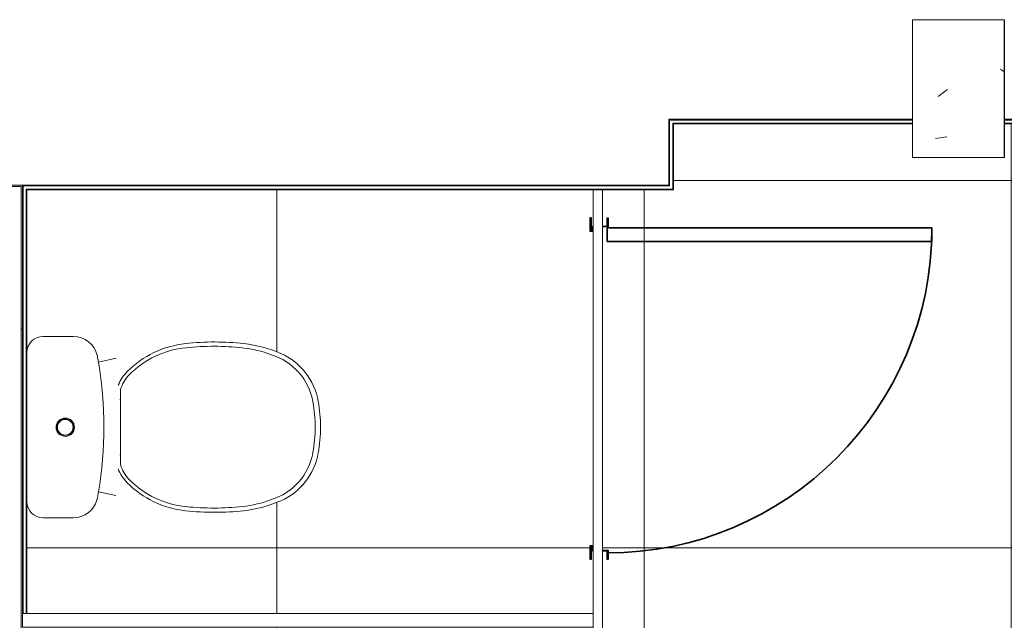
# Model space of a CAD drawing. Header units: metres. Extents: x 1.7 to 42.3, y -72.9 to -47.6.
# Tile 127 of 216: x 9.8 to 11.9, y -52 to -50.7. Entities that reach past the tile are written whole.
import ezdxf

# ---------------------------------------------------------------- set-up
doc = ezdxf.new("R2010")
doc.units = ezdxf.units.M
for name, color, linetype, lineweight in [('A-COLS', 7, 'Continuous', 18), ('A-DOOR', 7, 'Continuous', 18), ('A-DOOR-FRAM', 7, 'Continuous', 25), ('A-DOOR-OPNG', 7, 'Continuous', 35), ('A-FLOR-PATT', 7, 'Continuous', 18), ('A-WALL', 7, 'Continuous', 18), ('A-WALL-PATT', 7, 'Continuous', 18), ('I-WALL', 7, 'Continuous', 18), ('P-SANR-FIXT', 7, 'Continuous', 18), ('Q-CASE', 7, 'Continuous', 18), ('S-COLS', 7, 'Continuous', 18)]:
    doc.layers.add(name, color=color, linetype=linetype, lineweight=lineweight)
pattern_1 = [(45, (21.555, -62.9), (-0.0795495, 0.0795495), []), (135, (21.555, -62.9), (-0.0795495, -0.0795495), [])]

# ---------------------------------------------------------------- blocks, each defined once
blk = doc.blocks.new('Paredes 15 - Paredes 6-6874455-2PAV - FRIGORÍFICA')
at = {"layer": 'A-WALL', "color": 253, "true_color": 0xaaaaaa}
for p, q in [((11.2087, -51.0716), (11.2087, -50.928)), ((11.2087, -50.928), (11.7396, -50.928)), ((11.9396, -50.928), (13.2703, -50.928)), ((5.5173, -51.0716), (11.2087, -51.0716))]:
    blk.add_line(p, q, dxfattribs=at)
blk = doc.blocks.new('Divisória em granito - DIVISORIA EM GRANITO CINZA ANDORINHA - 1_50x0_90-8616059-2PAV - FRIGORÍFICA')
at = {"layer": 'Q-CASE', "color": 253, "true_color": 0xaaaaaa}
for p, q in [((-0.5774, 0.32), (0.6668, 0.32)), ((0.6668, 0.32), (0.6668, 0.29)), ((0.6668, 0.29), (-0.5774, 0.29))]:
    blk.add_line(p, q, dxfattribs=at)
blk = doc.blocks.new('Porta boxe banheiros - wc_ 70-7244271-2PAV - FRIGORÍFICA')
at = {"layer": 'A-DOOR-FRAM', "color": 253, "true_color": 0xaaaaaa}
for p, q in [((-0.3724, 0.007), (-0.342, 0.007)), ((-0.3724, 0.005), (-0.3724, 0.007)), ((-0.3444, 0.005), (-0.3724, 0.005)), ((-0.354, 0.002), (-0.3444, 0.002)), ((-0.354, 0), (-0.354, 0.002)), ((-0.3444, 0.002), (-0.3444, 0.005)), ((-0.342, 0.007), (-0.342, 0)), ((0.342, 0.007), (0.3724, 0.007)), ((0.342, 0), (0.342, 0.007)), ((0.3444, 0.005), (0.3444, 0.002)), ((0.3724, 0.005), (0.3444, 0.005)), ((0.3444, 0.002), (0.354, 0.002)), ((0.354, 0.002), (0.354, 0)), ((0.3724, 0.007), (0.3724, 0.005)), ((-0.354, -0.03), (-0.354, -0.02)), ((-0.352, -0.02), (-0.352, -0.032)), ((0.352, -0.032), (0.352, -0.02)), ((0.354, -0.02), (0.354, -0.03)), ((-0.372, -0.03), (-0.354, -0.03)), ((-0.372, -0.032), (-0.372, -0.03)), ((-0.352, -0.032), (-0.372, -0.032)), ((0.372, -0.032), (0.352, -0.032)), ((0.354, -0.03), (0.372, -0.03)), ((0.372, -0.03), (0.372, -0.032))]:
    blk.add_line(p, q, dxfattribs=at)
at = {"layer": 'A-DOOR-OPNG', "color": 253, "true_color": 0xaaaaaa}
for p, q in [((0.32, -0.03), (0.32, -0.738)), ((0.35, -0.03), (0.32, -0.03)), ((0.35, -0.738), (0.35, -0.03)), ((0.32, -0.738), (0.35, -0.738))]:
    blk.add_line(p, q, dxfattribs=at)
blk.add_arc((0.35, -0.03), 0.708, 180, 270, dxfattribs=at)
blk = doc.blocks.new('Concreto-Retangular-Coluna - 20 X 30-8710649-2PAV - FRIGORÍFICA')
at = {"layer": 'S-COLS', "true_color": 0xaaaaaa}
h = blk.add_hatch(dxfattribs=at)
h.set_pattern_fill('FP_31', color=253, style=0, pattern_type=2)
h.set_pattern_definition([(230, (-9.715, 12.039), (-0.546555, 0.047815), [0.05715, -0.62865]), (175, (-9.715, 12.039), (0.105728, -0.573166), [0.04572, -0.50292]), (280.451, (-9.761, 12.043), (-0.440828, -0.525349), [0.04857, -0.53427]), (226.184, (-9.715, 11.887), (-0.813237, 0.12613), [0.08572, -0.94297]), (276.636, (-9.783, 11.897), (-0.71221, -0.742287), [0.07286, -0.80141]), (171.184, (-9.715, 11.887), (-0.712217, -0.742274), [0.06858, -0.75438]), (201, (-9.792, 11.925), (-0.454846, 0.306795), [0.05715, -0.62865]), (146, (-9.792, 11.925), (-0.185405, -0.55256), [0.04572, -0.50292]), (251.451, (-9.83, 11.95), (-0.64025, -0.245763), [0.04857, -0.53427]), (217.5, (-9.715, 12.039), (-0.009261, -0.2536672), [0.02515, -0.47168, 0.02515, -0.48539, -0.50482]), (217.5, (-9.715, 12.039), (-0.009261, -0.2536672), [-1.007, 0.02515, -0.47968]), (187.5, (-9.715, 12.039), (-0.200456, -0.300546), [0.02515, -0.26594, 0.02515, -0.46025, -0.1924]), (187.5, (-9.715, 12.039), (-0.200456, -0.300546), [-0.77648, 0.02515, -0.16726]), (147.5, (-9.545, 12.039), (-0.4067682, 0.0171882), [0.02515, -0.16535, 0.02515, -0.56921, -0.78867]), (147.5, (-9.545, 12.039), (-0.4067682, 0.0171882), [-0.78486, 0.02515, -0.76352]), (137.5, (-9.469, 12.039), (-0.444383, -0.0762794), [0.02515, -0.2225, 0.02515, -0.36957, -0.56007]), (137.5, (-9.469, 12.039), (-0.444383, -0.0762794), [-0.64237, 0.02515, -0.53492])])
h.paths.add_polyline_path([(-0.1, 0.15), (-0.1, -0.15), (0.1, -0.15), (0.1, 0.15)])
at = {"layer": 'S-COLS', "color": 253, "true_color": 0xaaaaaa}
for p, q in [((0.1, 0.15), (-0.1, 0.15)), ((-0.1, 0.15), (-0.1, -0.15)), ((0.1, -0.15), (0.1, 0.15)), ((-0.1, -0.15), (0.1, -0.15))]:
    blk.add_line(p, q, dxfattribs=at)
blk = doc.blocks.new('Bacia para Caixa Acoplada - P_750_Creme CR37_Acionamento Simples 6lpf-V65-2PAV - FRIGORÍFICA')
at = {"layer": 'P-SANR-FIXT', "color": 253, "true_color": 0xaaaaaa}
for p, q in [((9.8445, -51.4011), (9.9109, -51.4011)), ((9.8445, -51.4011), (9.9109, -51.4011)), ((9.8098, -51.7609), (9.8098, -51.4358)), ((9.8098, -51.7609), (9.8098, -51.4358)), ((9.9658, -51.4568), (10.0045, -51.4485)), ((9.9658, -51.4568), (10.0045, -51.4485)), ((10.0034, -51.747), (9.9656, -51.7389)), ((10.0034, -51.747), (9.9656, -51.7389)), ((9.9107, -51.7956), (9.8445, -51.7956)), ((9.9107, -51.7956), (9.8445, -51.7956))]:
    blk.add_line(p, q, dxfattribs=at)
for radius in [0.02, 0.02, 0.018, 0.018, 0.017, 0.017]:
    blk.add_circle((9.8933, -51.5985), radius, dxfattribs=at)
for centre, radius, start, end in [((9.8445, -51.4358), 0.0347, 90.0138, 180), ((9.8445, -51.4358), 0.0347, 90.0138, 180), ((9.9109, -51.4548), 0.0537, 13.4092, 90.0138), ((9.9109, -51.4548), 0.0537, 13.4092, 90.0138), ((9.1446, -51.5961), 0.8329, 9.6228, 10.6375), ((9.1446, -51.5961), 0.8329, 9.6228, 10.6375), ((9.1296, -51.5976), 0.8479, 350.3584, 9.5344), ((9.1296, -51.5976), 0.8479, 350.3584, 9.5344), ((9.1444, -51.5997), 0.8329, 349.1268, 350.3797), ((9.1444, -51.5997), 0.8329, 349.1268, 350.3797), ((9.8445, -51.7609), 0.0347, 180, 269.9862), ((9.8445, -51.7609), 0.0347, 180, 269.9862), ((9.9108, -51.7419), 0.0537, 269.9862, 343.9106), ((9.9108, -51.7419), 0.0537, 269.9862, 343.9106)]:
    blk.add_arc(centre, radius, start, end, dxfattribs=at)
blk = doc.blocks.new('Assento para Bacia Sanitária - Assento para Bacia Sanitária-V66-2PAV - FRIGORÍFICA')
at = {"layer": 'P-SANR-FIXT', "color": 253, "true_color": 0xaaaaaa}
for p, q in [((10.0125, -51.5379), (10.0137, -51.5379)), ((10.0125, -51.5379), (10.0137, -51.5379)), ((10.0137, -51.68), (10.0137, -51.5168)), ((10.0137, -51.68), (10.0137, -51.5168)), ((10.0134, -51.5479), (10.0137, -51.5479)), ((10.0134, -51.5479), (10.0137, -51.5479)), ((10.0124, -51.6589), (10.0137, -51.6589)), ((10.0124, -51.6589), (10.0137, -51.6589)), ((10.0133, -51.6489), (10.0137, -51.6489)), ((10.0133, -51.6489), (10.0137, -51.6489))]:
    blk.add_line(p, q, dxfattribs=at)
for centre, radius, start, end in [((10.1783, -51.6269), 0.2118, 96.165, 135.1562), ((10.1783, -51.6269), 0.2118, 96.165, 135.1562), ((10.1763, -51.6264), 0.202, 95.5108, 135.1563), ((10.1763, -51.6264), 0.202, 95.5108, 135.1563), ((10.218, -51.9972), 0.5843, 83.6574, 96.1336), ((10.218, -51.9972), 0.5843, 83.6574, 96.1336), ((10.216, -51.9964), 0.5741, 83.6571, 95.9098), ((10.216, -51.9964), 0.5741, 83.6571, 95.9098), ((10.2499, -51.6915), 0.2674, 69.7735, 83.6571), ((10.2499, -51.6915), 0.2674, 69.7735, 83.6571), ((10.2519, -51.692), 0.2772, 66.4024, 83.6574), ((10.2519, -51.692), 0.2772, 66.4024, 83.6574), ((10.304, -51.5658), 0.1309, 9.8146, 72.9757), ((10.304, -51.5658), 0.1309, 9.8146, 72.9757), ((10.3069, -51.5661), 0.1398, 9.8667, 66.4024), ((10.3069, -51.5661), 0.1398, 9.8667, 66.4024), ((10.0896, -51.5387), 0.0868, 135.1563, 158.7958), ((10.0896, -51.5387), 0.0868, 135.1563, 158.7958), ((10.0877, -51.5382), 0.077, 135.1563, 163.8373), ((10.0877, -51.5382), 0.077, 135.1563, 163.8373), ((10.098, -51.6014), 0.34, 0.5056, 9.8146), ((10.098, -51.6014), 0.34, 0.5056, 9.8146), ((10.0999, -51.6019), 0.3498, 0.5732, 9.8354), ((10.0999, -51.6019), 0.3498, 0.5732, 9.8354), ((10.098, -51.5954), 0.34, 350.1854, 359.4944), ((10.098, -51.5954), 0.34, 350.1854, 359.4944), ((10.0999, -51.5949), 0.3498, 350.1646, 359.4268), ((10.0999, -51.5949), 0.3498, 350.1646, 359.4268), ((10.304, -51.6311), 0.1309, 287.0243, 350.1854), ((10.304, -51.6311), 0.1309, 287.0243, 350.1854), ((10.3069, -51.6307), 0.1398, 293.5976, 350.1333), ((10.3069, -51.6307), 0.1398, 293.5976, 350.1333), ((10.0877, -51.6586), 0.077, 196.1627, 224.8437), ((10.0877, -51.6586), 0.077, 196.1627, 224.8437), ((10.0896, -51.6581), 0.0868, 200.9969, 224.8437), ((10.0896, -51.6581), 0.0868, 200.9969, 224.8437), ((10.1783, -51.57), 0.2118, 224.8438, 263.835), ((10.1783, -51.57), 0.2118, 224.8438, 263.835), ((10.1763, -51.5705), 0.202, 224.8437, 264.4892), ((10.1763, -51.5705), 0.202, 224.8437, 264.4892), ((10.216, -51.2005), 0.5741, 264.0902, 276.3429), ((10.216, -51.2005), 0.5741, 264.0902, 276.3429), ((10.2499, -51.5054), 0.2674, 276.3429, 290.2265), ((10.2499, -51.5054), 0.2674, 276.3429, 290.2265), ((10.2519, -51.5048), 0.2772, 276.3426, 293.5976), ((10.2519, -51.5048), 0.2772, 276.3426, 293.5976), ((10.218, -51.1996), 0.5843, 263.8664, 276.3426), ((10.218, -51.1996), 0.5843, 263.8664, 276.3426)]:
    blk.add_arc(centre, radius, start, end, dxfattribs=at)
blk = doc.blocks.new('4 GRE - ESCOLA DE CINEMA E AUDIOVISUAL CINE REX R07_rvt-1-2PAV - FRIGORÍFICA')
at = {"layer": 'A-FLOR-PATT', "true_color": 0xcbcbcb}
h = blk.add_hatch(dxfattribs=at)
h.set_pattern_fill('FP_32', color=9, style=0, pattern_type=2)
h.set_pattern_definition([(0, (14.354, -51.862), (0, 0.8), []), (90, (14.354, -51.862), (-0.8, 5e-17), [])])
h.paths.add_polyline_path([(21.2485, -54.3415), (21.25, -54.3415), (21.25, -54.34), (21.2485, -54.34)])
h.paths.add_polyline_path([(19.0598, -54.3415), (19.06, -54.3415), (19.0598, -54.34)])
h.paths.add_polyline_path([(21.25, -54.333), (21.2485, -54.3315), (21.2485, -54.333)])
h.paths.add_polyline_path([(19.0598, -54.333), (19.06, -54.333), (19.0598, -54.3315)])
h.paths.add_polyline_path([(19.0685, -54.3315), (21.2485, -54.3315), (21.2485, -52.8145), (21.245, -52.8094), (21.1405, -52.8004), (21.1335, -52.797), (21.132, -52.7943), (21.1315, -52.7897), (21.1315, -52.6912), (21.1298, -52.6912), (21.1298, -52.6797), (21.1315, -52.6797), (21.1315, -52.676), (21.1298, -52.676), (21.1298, -52.6741), (21.1315, -52.6741), (21.1315, -52.6716), (21.1298, -52.6716), (21.1298, -52.6591), (21.1315, -52.6591), (21.1315, -52.6571), (21.1298, -52.6565), (21.1298, -52.6455), (21.1298, -52.6447), (21.1298, -52.6195), (21.1315, -52.6186), (21.132, -52.5188), (21.1341, -52.5149), (21.1409, -52.5127), (21.2455, -52.5029), (21.2485, -52.4985), (21.2485, -52.447), (21.2445, -52.4447), (21.2425, -52.4406), (21.2398, -52.4275), (21.238, -52.4272), (21.238, -52.4249), (21.1707, -52.4244), (21.1667, -52.4227), (21.1633, -52.4201), (21.1607, -52.4167), (21.1591, -52.4127), (21.1585, -52.4084), (21.1591, -52.4042), (21.1607, -52.4002), (21.1633, -52.3968), (21.1667, -52.3941), (21.1707, -52.3925), (21.175, -52.3919), (21.238, -52.3919), (21.238, -52.3896), (21.2398, -52.3893), (21.2425, -52.3763), (21.2462, -52.3707), (21.2485, -52.3691), (21.2485, -52.3071), (21.2445, -52.3048), (21.2425, -52.3007), (21.2398, -52.2876), (21.238, -52.2873), (21.238, -52.2848), (21.2207, -52.2841), (21.2034, -52.2791), (21.1889, -52.2709), (21.1761, -52.2591), (21.1665, -52.2447), (21.1605, -52.2284), (21.1585, -52.2112), (21.1585, -52.1214), (21.1474, -52.1214), (21.1355, -52.1201), (21.1242, -52.1161), (21.1141, -52.1098), (21.1056, -52.1014), (21.0991, -52.0914), (21.0951, -52.0801), (21.0925, -52.0656), (20.9018, -52.1062), (20.8774, -52.1099), (20.8129, -52.1116), (20.749, -52.1026), (20.6875, -52.0832), (20.6724, -52.0742), (20.6591, -52.0626), (20.6478, -52.0489), (20.6414, -52.0427), (20.6237, -52.0132), (20.6137, -51.9803), (20.61, -51.9523), (20.6085, -51.924), (20.6113, -51.8855), (20.6137, -51.8678), (20.6237, -51.8349), (20.6414, -51.8054), (20.6706, -51.7763), (20.6875, -51.7659), (20.7004, -51.7619), (20.7348, -51.7498), (20.7821, -51.7418), (20.7835, -51.7417), (20.8129, -51.7376), (20.8774, -51.7393), (20.8985, -51.7417), (20.9037, -51.7421), (21.0515, -51.7747), (21.0927, -51.7836), (21.0959, -51.7657), (21.1014, -51.753), (21.11, -51.7421), (21.121, -51.7338), (21.1338, -51.7286), (21.1475, -51.7268), (21.1585, -51.7268), (21.1585, -51.5218), (21.1605, -51.5046), (21.1665, -51.4884), (21.1761, -51.4739), (21.1915, -51.4607), (21.204, -51.4537), (21.2207, -51.4489), (21.238, -51.4482), (21.238, -51.4457), (21.2398, -51.4454), (21.2432, -51.4302), (21.2462, -51.4268), (21.2485, -51.4252), (21.2485, -51.367), (21.2445, -51.3647), (21.2425, -51.3606), (21.2398, -51.3475), (21.238, -51.3472), (21.238, -51.3449), (21.1707, -51.3444), (21.1667, -51.3427), (21.1633, -51.3401), (21.1607, -51.3367), (21.1591, -51.3327), (21.1585, -51.3284), (21.1594, -51.3232), (21.1607, -51.3202), (21.1633, -51.3168), (21.1667, -51.3141), (21.1707, -51.3125), (21.175, -51.3119), (21.238, -51.3119), (21.238, -51.3096), (21.2398, -51.3093), (21.2425, -51.2963), (21.2462, -51.2907), (21.2485, -51.2891), (21.2485, -51.0765), (20.8985, -51.0765), (20.8985, -50.7815), (20.1321, -50.7815), (20.1297, -50.7856), (20.1256, -50.7876), (20.1126, -50.7902), (20.1123, -50.792), (20.11, -50.792), (20.1091, -50.8046), (20.1072, -50.8178), (20.0997, -50.8353), (20.088, -50.8505), (20.0728, -50.8621), (20.0551, -50.8695), (20.0361, -50.8721), (20.0037, -50.8722), (20.0037, -50.8753), (19.9594, -50.8749), (19.947, -50.8716), (19.4935, -50.8716), (19.4938, -50.9103), (19.4992, -50.9166), (19.5019, -50.9181), (19.512, -50.9316), (19.512, -50.952), (19.5011, -50.9659), (19.4835, -50.9712), (19.483, -51.5334), (19.4768, -51.5533), (19.4704, -51.5604), (19.4565, -51.5686), (19.4435, -51.5715), (19.0685, -51.5715), (19.0685, -51.5898), (19.0725, -51.5922), (19.0745, -51.5963), (19.0761, -51.604), (19.1299, -51.6048), (19.1384, -51.6092), (19.1411, -51.6119), (19.1463, -51.6125), (19.1517, -51.6152), (19.1537, -51.6168), (19.1563, -51.6202), (19.1579, -51.6242), (19.1585, -51.6284), (19.1579, -51.6327), (19.1563, -51.6367), (19.1517, -51.6416), (19.1502, -51.6427), (19.1463, -51.6444), (19.142, -51.6449), (19.079, -51.6449), (19.079, -51.6472), (19.0772, -51.6475), (19.0745, -51.6606), (19.0708, -51.6662), (19.0685, -51.6677), (19.0685, -51.7579), (19.1085, -51.7835), (19.1085, -51.8495), (19.0685, -51.8751), (19.0685, -52.0034), (19.5169, -52.004), (19.5405, -52.0087), (19.5577, -52.0193), (19.5651, -52.0263), (19.5711, -52.0351), (19.5782, -52.0464), (19.5835, -52.073), (19.5829, -52.6573), (19.5777, -52.6788), (19.5648, -52.6971), (19.5495, -52.7072), (19.5455, -52.7092), (19.5354, -52.7112), (19.5243, -52.7134), (19.1563, -52.7134), (19.1554, -52.7159), (19.0785, -52.7159), (19.0785, -52.7304), (19.0685, -52.7304), (19.0685, -52.7669), (19.0725, -52.7692), (19.075, -52.7756), (19.0772, -52.7863), (19.079, -52.7867), (19.079, -52.7889), (19.1463, -52.7895), (19.1517, -52.7922), (19.1537, -52.7938), (19.1563, -52.7972), (19.1579, -52.8012), (19.1585, -52.8054), (19.1579, -52.8097), (19.1563, -52.8137), (19.1517, -52.8186), (19.1502, -52.8197), (19.1463, -52.8214), (19.142, -52.8219), (19.079, -52.8219), (19.079, -52.8242), (19.0772, -52.8245), (19.0745, -52.8376), (19.0708, -52.8432), (19.0685, -52.8447), (19.0685, -52.9027), (19.1567, -52.9027), (19.1636, -52.9036), (19.1721, -52.9079), (19.1756, -52.9106), (19.1815, -52.9194), (19.1815, -52.92), (19.1826, -52.9226), (19.1835, -52.9295), (19.1835, -53.1359), (19.1815, -53.1461), (19.1799, -53.1493), (19.1756, -53.1549), (19.1701, -53.1591), (19.1636, -53.1618), (19.1517, -53.1627), (19.0685, -53.1627), (19.0685, -53.2954), (19.0585, -53.2954), (19.0585, -54.1954), (19.0685, -54.1954), (19.0685, -54.2279)])
h.paths.add_polyline_path([(19.067, -54.333), (19.0685, -54.3315), (19.067, -54.3315)])
h.paths.add_polyline_path([(18.9, -52.9434), (18.9, -52.9419), (18.8985, -52.9419), (18.8985, -52.9434)])
h.paths.add_polyline_path([(14.9885, -52.9434), (15.0085, -52.9434), (15.0085, -52.9334), (17.6385, -52.9334), (17.6385, -52.778), (17.6285, -52.778), (17.6285, -52.796), (17.6265, -52.796), (17.6265, -52.776), (17.6385, -52.776), (17.6385, -52.072), (17.6265, -52.072), (17.6265, -52.052), (17.6285, -52.052), (17.6285, -52.07), (17.6385, -52.07), (17.6385, -51.5224), (17.6285, -51.5224), (17.6285, -51.5404), (17.6265, -51.5404), (17.6265, -51.5204), (17.6385, -51.5204), (17.6385, -50.8164), (17.6265, -50.8164), (17.6265, -50.7964), (17.6285, -50.7964), (17.6285, -50.8144), (17.6385, -50.8144), (17.6385, -50.7815), (16.8507, -50.7815), (16.8507, -50.928), (16.8492, -50.9285), (16.8492, -50.9295), (16.8507, -50.93), (16.8507, -50.9365), (16.8492, -50.9365), (16.8487, -50.938), (16.3415, -50.938), (16.3415, -51.3115), (16.3215, -51.3115), (16.3215, -50.938), (16.0956, -50.938), (16.0933, -50.9585), (16.0889, -50.9664), (16.087, -50.9941), (16.0837, -51.0261), (16.0792, -51.058), (16.0728, -51.0797), (16.0465, -51.1407), (16.0149, -51.1991), (15.9902, -51.2313), (15.9589, -51.2571), (15.9441, -51.2649), (15.9281, -51.2697), (15.9115, -51.2715), (15.8907, -51.2684), (15.8789, -51.2649), (15.8641, -51.2571), (15.8328, -51.2313), (15.8081, -51.1991), (15.7765, -51.1407), (15.7475, -51.0715), (15.7438, -51.058), (15.7393, -51.0261), (15.7348, -50.9803), (15.7335, -50.9642), (15.7297, -50.9585), (15.7274, -50.938), (15.5453, -50.938), (15.5453, -51.0111), (15.5015, -51.0115), (15.5015, -51.5115), (14.114, -51.5115), (14.1132, -51.7186), (14.112, -51.7231), (14.1061, -51.7319), (14.0975, -51.7375), (14.0923, -51.7391), (14.0872, -51.7397), (13.999, -51.7397), (13.999, -52.9334), (14.1085, -52.9334), (14.1085, -52.9434), (14.9124, -52.9434)])
h.paths.add_polyline_path([(13.999, -52.9434), (13.999, -52.9419), (13.9975, -52.9419), (13.9975, -52.9434)])
h.paths.add_polyline_path([(11.2187, -50.938), (11.2187, -50.9365), (11.2172, -50.9365)])
h.paths.add_polyline_path([(13.608, -52.9434), (13.714, -52.9434), (13.714, -52.9334), (13.829, -52.9334), (13.829, -51.7397), (13.7342, -51.7388), (13.7305, -51.7375), (13.7258, -51.7349), (13.7216, -51.7315), (13.716, -51.7231), (13.7154, -51.7209), (13.7147, -51.7184), (13.714, -51.7076), (13.714, -51.5115), (12.3465, -51.5115), (12.3465, -50.938), (11.9403, -50.938), (11.9396, -51.0111), (11.7396, -51.0111), (11.7396, -50.938), (11.2187, -50.938), (11.2187, -51.0715), (11.2172, -51.0715), (11.2172, -51.073), (11.2187, -51.073), (11.2187, -51.08), (11.2172, -51.08), (11.2172, -51.0815), (11.064, -51.0815), (11.064, -51.1604), (11.074, -51.1604), (11.074, -51.1424), (11.076, -51.1424), (11.076, -51.1624), (11.064, -51.1624), (11.064, -51.8664), (11.076, -51.8664), (11.076, -51.8864), (11.074, -51.8864), (11.074, -51.8684), (11.064, -51.8684), (11.064, -52.1604), (11.074, -52.1604), (11.074, -52.1424), (11.076, -52.1424), (11.076, -52.1624), (11.064, -52.1624), (11.064, -52.8664), (11.076, -52.8664), (11.076, -52.8864), (11.074, -52.8864), (11.074, -52.8684), (11.064, -52.8684), (11.064, -52.9334), (12.814, -52.9334), (12.814, -52.9434), (12.9558, -52.9434)])
h.paths.add_polyline_path([(13.8305, -52.9434), (13.8305, -52.9419), (13.829, -52.9419), (13.829, -52.9434)])
h.paths.add_polyline_path([(18.8985, -52.9349), (18.9, -52.9349), (18.8985, -52.9336)])
h.paths.add_polyline_path([(13.829, -52.9349), (13.8305, -52.9349), (13.829, -52.9334)])
h.paths.add_polyline_path([(13.999, -52.9349), (13.999, -52.9334), (13.9975, -52.9349)])
h.paths.add_polyline_path([(17.6635, -52.9334), (17.8477, -52.9334), (17.8477, -52.8452), (17.8486, -52.8383), (17.8528, -52.8298), (17.8556, -52.8263), (17.8643, -52.8204), (17.8649, -52.8204), (17.8676, -52.8193), (17.8745, -52.8184), (18.0809, -52.8184), (18.0911, -52.8204), (18.0943, -52.822), (18.0999, -52.8263), (18.1041, -52.8318), (18.1068, -52.8383), (18.1077, -52.8452), (18.1077, -52.9334), (18.8985, -52.9334), (18.8985, -52.5777), (18.8973, -52.5867), (18.8938, -52.5951), (18.8883, -52.6023), (18.8811, -52.6078), (18.8727, -52.6113), (18.8587, -52.6125), (18.7974, -52.6125), (18.7855, -52.6112), (18.7742, -52.6073), (18.7641, -52.601), (18.7556, -52.5926), (18.7491, -52.5825), (18.7445, -52.5681), (18.7425, -52.5567), (18.5518, -52.5973), (18.5274, -52.601), (18.4629, -52.6027), (18.399, -52.5937), (18.3375, -52.5743), (18.3224, -52.5653), (18.3091, -52.5537), (18.2978, -52.54), (18.2914, -52.5338), (18.2737, -52.5043), (18.2637, -52.4714), (18.26, -52.4434), (18.2585, -52.4151), (18.2613, -52.3767), (18.2637, -52.3589), (18.2751, -52.3237), (18.2914, -52.2965), (18.3206, -52.2675), (18.3375, -52.2571), (18.3504, -52.253), (18.3848, -52.241), (18.4258, -52.2333), (18.4335, -52.2328), (18.4629, -52.2287), (18.5274, -52.2304), (18.5406, -52.2324), (18.5537, -52.2332), (18.7015, -52.2658), (18.7427, -52.2747), (18.7459, -52.2568), (18.7514, -52.2441), (18.7603, -52.233), (18.771, -52.2249), (18.7838, -52.2197), (18.7975, -52.218), (18.8638, -52.218), (18.8727, -52.2192), (18.8811, -52.2226), (18.8901, -52.2305), (18.8938, -52.2353), (18.8973, -52.2437), (18.8985, -52.2527), (18.8985, -51.8334), (17.6585, -51.8334), (17.6585, -52.07), (17.6605, -52.07), (17.6605, -52.0796), (17.6635, -52.0796), (17.6635, -52.0516), (17.6655, -52.0516), (17.6655, -52.082), (17.6585, -52.082), (17.6585, -52.766), (17.6655, -52.766), (17.6655, -52.7964), (17.6635, -52.7964), (17.6635, -52.7684), (17.6605, -52.7684), (17.6605, -52.778), (17.6585, -52.778), (17.6585, -52.9334), (17.6605, -52.9334)])
h.paths.add_polyline_path([(11.042, -52.9334), (11.044, -52.9334), (11.044, -52.8684), (11.042, -52.8684), (11.042, -52.8588), (11.039, -52.8588), (11.039, -52.8868), (11.037, -52.8868), (11.037, -52.8564), (11.044, -52.8564), (11.044, -52.1724), (11.037, -52.1724), (11.037, -52.142), (11.039, -52.142), (11.039, -52.17), (11.042, -52.17), (11.042, -52.1604), (11.044, -52.1604), (11.044, -52.034), (9.8098, -52.034), (9.8098, -52.3014), (9.811, -52.2924), (9.8144, -52.2841), (9.82, -52.2769), (9.8272, -52.2713), (9.8355, -52.2679), (9.8445, -52.2667), (9.9109, -52.2667), (9.9228, -52.268), (9.9341, -52.2719), (9.9442, -52.2782), (9.9527, -52.2866), (9.9591, -52.2967), (9.9632, -52.3079), (9.9658, -52.3224), (10.1565, -52.2818), (10.1809, -52.2781), (10.2454, -52.2765), (10.3092, -52.2854), (10.3708, -52.3048), (10.3859, -52.3139), (10.3992, -52.3254), (10.4105, -52.3391), (10.4168, -52.3454), (10.4346, -52.3749), (10.4446, -52.4078), (10.4483, -52.4358), (10.4497, -52.464), (10.447, -52.5025), (10.4446, -52.5203), (10.4346, -52.5532), (10.4168, -52.5827), (10.3877, -52.6117), (10.3708, -52.6221), (10.347, -52.63), (10.3235, -52.6382), (10.2784, -52.6461), (10.2748, -52.6463), (10.2454, -52.6505), (10.1809, -52.6488), (10.1677, -52.6468), (10.1545, -52.6459), (10.0209, -52.6164), (9.9656, -52.6045), (9.9624, -52.6224), (9.9569, -52.6351), (9.9483, -52.6459), (9.9373, -52.6542), (9.9245, -52.6594), (9.9107, -52.6612), (9.8445, -52.6612), (9.8355, -52.66), (9.8272, -52.6565), (9.82, -52.651), (9.8144, -52.6438), (9.811, -52.6354), (9.8098, -52.6265), (9.8098, -52.9334), (11.039, -52.9334)])
h.paths.add_polyline_path([(19.5243, -52.6784), (19.5374, -52.6742), (19.5456, -52.6651), (19.5485, -52.6543), (19.5485, -52.073), (19.5431, -52.0549), (19.5309, -52.043), (19.5139, -52.0384), (19.1574, -52.0384), (19.1579, -52.0398), (19.1585, -52.044), (19.1575, -52.0494), (19.1563, -52.0523), (19.1517, -52.0572), (19.1502, -52.0583), (19.1463, -52.06), (19.142, -52.0605), (19.079, -52.0605), (19.079, -52.0628), (19.0772, -52.0631), (19.0745, -52.0762), (19.0708, -52.0818), (19.0685, -52.0833), (19.0685, -52.1035), (19.072, -52.1005), (19.0783, -52.0972), (19.1082, -52.0914), (19.1729, -52.0818), (19.2264, -52.0786), (19.2923, -52.0806), (19.358, -52.0868), (19.39, -52.0945), (19.4197, -52.1088), (19.4456, -52.1292), (19.4665, -52.1546), (19.4778, -52.1751), (19.4857, -52.1965), (19.5024, -52.2767), (19.5073, -52.363), (19.5024, -52.4401), (19.4857, -52.5203), (19.4777, -52.542), (19.4665, -52.5622), (19.4456, -52.5877), (19.4197, -52.608), (19.39, -52.6224), (19.358, -52.63), (19.2923, -52.6362), (19.2264, -52.6383), (19.1729, -52.6351), (19.099, -52.624), (19.0803, -52.62), (19.0803, -52.6782), (19.4778, -52.6784)])
h.paths.add_polyline_path([(19.1088, -52.363), (19.1082, -52.3584), (19.1088, -52.3539), (19.1106, -52.3497), (19.1134, -52.346), (19.1198, -52.3421), (19.1215, -52.3415), (19.1257, -52.341), (19.1303, -52.3416), (19.1345, -52.3433), (19.1381, -52.3461), (19.1381, -52.346), (19.1344, -52.3432), (19.1303, -52.3415), (19.1254, -52.341), (19.1198, -52.3421), (19.1169, -52.3433), (19.1132, -52.3462), (19.1105, -52.3498), (19.1088, -52.3539), (19.1085, -52.3606), (19.1088, -52.363)])
h.paths.add_polyline_path([(21.2323, -52.252), (21.238, -52.2516), (21.238, -52.2497), (21.2398, -52.2494), (21.2432, -52.2342), (21.2462, -52.2308), (21.2485, -52.2292), (21.2485, -52.0866), (21.2473, -52.0956), (21.2438, -52.104), (21.2383, -52.1112), (21.2311, -52.1167), (21.2227, -52.1202), (21.2138, -52.1214), (21.1915, -52.1214), (21.1915, -52.2112), (21.1929, -52.2218), (21.197, -52.2316), (21.204, -52.2405), (21.2119, -52.2466), (21.2217, -52.2506), (21.2316, -52.2519)])
h.paths.add_polyline_path([(9.8098, -51.0815), (9.8098, -51.08), (9.8083, -51.08)])
h.paths.add_polyline_path([(10.2454, -52.004), (11.044, -52.004), (11.044, -51.8684), (11.042, -51.8684), (11.042, -51.8588), (11.039, -51.8588), (11.039, -51.8868), (11.037, -51.8868), (11.037, -51.8564), (11.044, -51.8564), (11.044, -51.1724), (11.037, -51.1724), (11.037, -51.142), (11.039, -51.142), (11.039, -51.17), (11.042, -51.17), (11.042, -51.1604), (11.044, -51.1604), (11.044, -51.0815), (9.8098, -51.0815), (9.8098, -51.4358), (9.811, -51.4268), (9.8144, -51.4185), (9.82, -51.4113), (9.8272, -51.4057), (9.8355, -51.4023), (9.8445, -51.4011), (9.9109, -51.4011), (9.9228, -51.4024), (9.9341, -51.4063), (9.9442, -51.4126), (9.9527, -51.421), (9.9591, -51.4311), (9.9632, -51.4423), (9.9658, -51.4568), (10.1565, -51.4162), (10.1809, -51.4125), (10.2454, -51.4109), (10.3092, -51.4198), (10.3708, -51.4392), (10.3859, -51.4483), (10.3992, -51.4598), (10.4105, -51.4735), (10.4168, -51.4798), (10.4346, -51.5093), (10.4446, -51.5422), (10.4483, -51.5702), (10.4497, -51.5984), (10.447, -51.6369), (10.4446, -51.6547), (10.4346, -51.6876), (10.4168, -51.7171), (10.3877, -51.7461), (10.3708, -51.7565), (10.347, -51.7644), (10.3235, -51.7726), (10.2784, -51.7805), (10.2748, -51.7808), (10.2454, -51.7849), (10.1809, -51.7832), (10.1677, -51.7812), (10.1545, -51.7803), (10.0209, -51.7508), (9.9656, -51.7389), (9.9624, -51.7568), (9.9569, -51.7695), (9.9483, -51.7803), (9.9373, -51.7886), (9.9245, -51.7938), (9.9107, -51.7956), (9.8445, -51.7956), (9.8355, -51.7944), (9.8272, -51.7909), (9.82, -51.7854), (9.8144, -51.7782), (9.811, -51.7698), (9.8098, -51.7609), (9.8098, -52.004), (10.219, -52.004)])
h.paths.add_polyline_path([(18.8587, -51.8034), (18.8985, -51.8034), (18.8985, -51.5027), (18.8973, -51.5117), (18.8938, -51.5201), (18.8883, -51.5273), (18.8811, -51.5328), (18.8722, -51.5364), (18.8587, -51.5375), (18.7974, -51.5375), (18.7855, -51.5362), (18.7742, -51.5323), (18.7641, -51.526), (18.7556, -51.5176), (18.7491, -51.5075), (18.7451, -51.4963), (18.7425, -51.4817), (18.5518, -51.5223), (18.5274, -51.526), (18.4629, -51.5277), (18.399, -51.5187), (18.3375, -51.4993), (18.3224, -51.4903), (18.3091, -51.4787), (18.2978, -51.465), (18.2914, -51.4588), (18.2737, -51.4293), (18.2637, -51.3964), (18.26, -51.3684), (18.2585, -51.3401), (18.2613, -51.3017), (18.2637, -51.2839), (18.2737, -51.251), (18.2914, -51.2215), (18.3206, -51.1925), (18.3375, -51.1821), (18.3504, -51.178), (18.3848, -51.166), (18.4258, -51.1583), (18.4335, -51.1578), (18.4629, -51.1537), (18.5274, -51.1554), (18.5406, -51.1574), (18.5537, -51.1582), (18.7015, -51.1908), (18.7427, -51.1997), (18.7459, -51.1818), (18.7514, -51.1691), (18.7603, -51.158), (18.771, -51.1499), (18.7838, -51.1447), (18.7975, -51.143), (18.8638, -51.143), (18.8727, -51.1442), (18.8811, -51.1476), (18.8883, -51.1532), (18.8938, -51.1603), (18.8973, -51.1687), (18.8985, -51.1777), (18.8985, -51.0215), (18.8485, -51.0215), (18.8485, -50.7815), (17.6585, -50.7815), (17.6585, -50.8144), (17.6605, -50.8144), (17.6605, -50.824), (17.6635, -50.824), (17.6635, -50.796), (17.6655, -50.796), (17.6655, -50.8264), (17.6585, -50.8264), (17.6585, -51.5104), (17.6655, -51.5104), (17.6655, -51.5408), (17.6635, -51.5408), (17.6635, -51.5128), (17.6605, -51.5128), (17.6605, -51.5224), (17.6585, -51.5224), (17.6585, -51.8034), (17.8477, -51.8034), (17.8477, -51.7052), (17.8486, -51.6983), (17.8528, -51.6898), (17.8556, -51.6863), (17.8643, -51.6804), (17.8649, -51.6804), (17.8676, -51.6793), (17.8745, -51.6784), (18.0809, -51.6784), (18.0911, -51.6804), (18.0943, -51.682), (18.0999, -51.6863), (18.1041, -51.6918), (18.1068, -51.6983), (18.1077, -51.7052), (18.1077, -51.8034), (18.8256, -51.8034)])
h.paths.add_polyline_path([(21.2485, -51.7616), (21.2485, -51.5031), (21.2445, -51.5008), (21.2425, -51.4967), (21.2398, -51.4836), (21.238, -51.4833), (21.238, -51.4814), (21.2273, -51.4814), (21.2183, -51.4835), (21.2095, -51.488), (21.202, -51.4945), (21.1955, -51.5046), (21.1927, -51.512), (21.1915, -51.5218), (21.1915, -51.7268), (21.2138, -51.7268), (21.2227, -51.728), (21.2311, -51.7315), (21.2392, -51.7382), (21.2438, -51.7442), (21.2473, -51.7526)])
h.paths.add_polyline_path([(19.0701, -51.5415), (19.0885, -51.5415), (19.0885, -50.9015), (19.0685, -50.9015), (19.0685, -51.5415)])
h.paths.add_polyline_path([(19.4435, -51.5415), (19.4435, -50.9015), (19.4135, -50.9015), (19.4135, -51.5415), (19.437, -51.5415)])
h.paths.add_polyline_path([(19.196, -51.5415), (19.2335, -51.5415), (19.2332, -50.9015), (19.196, -50.9015), (19.196, -51.5307)])
h.paths.add_polyline_path([(19.1235, -51.5415), (19.161, -51.5415), (19.161, -50.9015), (19.1235, -50.9015), (19.1235, -51.5307)])
h.paths.add_polyline_path([(19.306, -51.5415), (19.306, -50.9015), (19.2685, -50.9015), (19.2685, -51.5415)])
h.paths.add_polyline_path([(19.341, -51.5415), (19.3785, -51.5415), (19.3785, -50.9015), (19.341, -50.9015), (19.341, -51.5307)])
h.paths.add_polyline_path([(14.5808, -51.2912), (14.581, -51.2908), (14.5809, -51.2908)])
h.paths.add_polyline_path([(15.2763, -51.2862), (15.2766, -51.2858), (15.2764, -51.2858)])
h.paths.add_polyline_path([(12.9583, -51.2812), (12.9585, -51.2808), (12.9584, -51.2808)])
h.paths.add_polyline_path([(13.7383, -51.2812), (13.7385, -51.2808), (13.7384, -51.2808)])
h.paths.add_polyline_path([(14.5947, -51.2596), (14.5948, -51.2592), (14.5947, -51.2592)])
h.paths.add_polyline_path([(15.2902, -51.2546), (15.2904, -51.2542), (15.2902, -51.2542)])
h.paths.add_polyline_path([(13.7522, -51.2496), (13.7523, -51.2492), (13.7522, -51.2492)])
h.paths.add_polyline_path([(12.9722, -51.2496), (12.9723, -51.2492), (12.9722, -51.2492)])
h.paths.add_polyline_path([(9.8098, -51.073), (9.8098, -51.0715), (9.8083, -51.0715), (9.8083, -51.073)])
h.paths.add_polyline_path([(11.2102, -51.073), (11.2102, -51.0715), (11.2087, -51.0715)])
h.paths.add_polyline_path([(9.8013, -51.073), (9.8013, -51.0715), (9.7998, -51.0715), (9.7998, -51.073)])
h.paths.add_polyline_path([(16.8422, -50.9295), (16.8422, -50.928), (16.8409, -50.9282)])
h.paths.add_polyline_path([(11.2187, -50.9295), (11.2187, -50.928), (11.2172, -50.928), (11.2172, -50.9295)])
h.paths.add_polyline_path([(11.2087, -50.9295), (11.2102, -50.9295), (11.2102, -50.928), (11.2087, -50.928)])
h.paths.add_polyline_path([(19.4735, -50.8862), (19.4735, -50.8716), (19.4454, -50.8721), (19.4652, -50.8783), (19.472, -50.8841), (19.4731, -50.8857)])
h.paths.add_polyline_path([(19.2977, -50.8715), (19.3147, -50.8713), (19.2976, -50.869), (19.2585, -50.8684), (19.248, -50.8667), (19.2379, -50.8633), (19.2332, -50.8598), (19.2247, -50.8514), (19.2211, -50.8463), (19.2182, -50.8388), (19.216, -50.8265), (19.2158, -50.7815), (19.0685, -50.7815), (19.0685, -50.8715), (19.2799, -50.8715)])
h.paths.add_polyline_path([(20.0037, -50.8385), (20.0381, -50.8385), (20.0481, -50.8366), (20.0574, -50.8323), (20.0653, -50.8259), (20.0715, -50.8177), (20.0754, -50.8084), (20.077, -50.7983), (20.077, -50.792), (20.0747, -50.792), (20.0744, -50.7902), (20.0592, -50.7868), (20.0557, -50.7838), (20.0542, -50.7815), (20.0021, -50.7815), (19.9997, -50.7856), (19.9956, -50.7876), (19.9826, -50.7902), (19.9823, -50.792), (19.98, -50.792), (19.98, -50.8348), (20.0037, -50.8348)])
h.paths.add_polyline_path([(19.5759, -50.7843), (19.5736, -50.785), (19.5752, -50.7844)])
h.paths.add_polyline_path([(19.8985, -50.8345), (19.9164, -50.8336), (19.916, -50.8265), (19.9158, -50.7815), (19.5905, -50.782), (19.5901, -50.7839), (19.5882, -50.784), (19.5878, -50.7847), (19.5736, -50.7856), (19.5779, -50.7871), (19.578, -50.788), (19.5812, -50.788), (19.5818, -50.8035), (19.583, -50.8035), (19.583, -50.834), (19.9, -50.8343)])
h.paths.add_polyline_path([(19.4676, -50.834), (19.4735, -50.834), (19.4735, -50.8048), (19.4162, -50.7996), (19.4168, -50.8035), (19.418, -50.8035), (19.418, -50.834), (19.4355, -50.834)])
h.paths.add_polyline_path([(19.5541, -50.788), (19.5535, -50.7859), (19.5544, -50.7859)])
h.paths.add_polyline_path([(19.4935, -50.834), (19.5489, -50.834), (19.5489, -50.8035), (19.5507, -50.8035), (19.5514, -50.788), (19.5552, -50.788), (19.5552, -50.7859), (19.5636, -50.785), (19.563, -50.7847), (19.5552, -50.7843), (19.5412, -50.7836), (19.5412, -50.7815), (19.4935, -50.7815), (19.4935, -50.8046)])
h.paths.add_polyline_path([(19.3839, -50.834), (19.3839, -50.8035), (19.3857, -50.8035), (19.3852, -50.7961), (19.3505, -50.793), (19.3499, -50.798), (19.3488, -50.801), (19.3555, -50.8016), (19.3694, -50.8046), (19.3735, -50.8072), (19.3735, -50.834)])
h.paths.add_polyline_path([(19.2935, -50.8309), (19.2935, -50.8072), (19.2995, -50.8036), (19.3181, -50.8007), (19.3165, -50.7944), (19.3165, -50.7867), (19.3165, -50.7815), (19.2981, -50.7815), (19.2957, -50.7856), (19.2917, -50.7876), (19.2786, -50.7902), (19.2783, -50.792), (19.2762, -50.792), (19.277, -50.8046), (19.2775, -50.8079), (19.2811, -50.8169), (19.2851, -50.8233), (19.2916, -50.8298)])
h.paths.add_polyline_path([(19.3466, -50.8009), (19.3469, -50.7977), (19.3454, -50.7922), (19.3451, -50.7924), (19.3451, -50.8008), (19.3465, -50.8009)])
h.paths.add_polyline_path([(19.3204, -50.8009), (19.3211, -50.8007), (19.3205, -50.7944), (19.3204, -50.8007)])
h.paths.add_polyline_path([(19.4109, -50.7843), (19.4086, -50.785), (19.41, -50.7845)])
h.paths.add_polyline_path([(19.4735, -50.7923), (19.4729, -50.7815), (19.4255, -50.782), (19.4251, -50.7839), (19.4232, -50.784), (19.4222, -50.7847), (19.4102, -50.7856), (19.4729, -50.7923)])
h.paths.add_polyline_path([(19.3764, -50.7824), (19.3758, -50.7815), (19.3762, -50.7823)])
at = {"layer": 'A-WALL-PATT', "true_color": 0xaaaaaa}
h = blk.add_hatch(dxfattribs=at)
h.set_pattern_fill('FP_22', color=253, style=0, pattern_type=2)
h.set_pattern_definition(pattern_1)
h.paths.add_polyline_path([(11.2102, -51.0715), (11.2102, -50.9295), (11.2087, -50.9295), (11.2087, -51.0715)])
h = blk.add_hatch(dxfattribs=at)
h.set_pattern_fill('FP_22', color=253, style=0, pattern_type=2)
h.set_pattern_definition(pattern_1)
h.paths.add_polyline_path([(13.839, -50.9295), (13.839, -50.928), (11.9396, -50.928), (11.9396, -50.9295), (13.771, -50.9295)])
h.paths.add_polyline_path([(11.2102, -50.9295), (11.2172, -50.9295), (11.2172, -50.928), (11.2102, -50.928)])
h.paths.add_polyline_path([(11.6514, -50.9295), (11.7396, -50.9292), (11.7396, -50.928), (11.2187, -50.928), (11.2187, -50.9295), (11.3253, -50.9295)])
h = blk.add_hatch(dxfattribs=at)
h.set_pattern_fill('FP_22', color=253, style=0, pattern_type=2)
h.set_pattern_definition(pattern_1)
h.paths.add_polyline_path([(11.2172, -51.08), (11.2187, -51.08), (11.2187, -51.073), (11.2172, -51.073)])
h.paths.add_polyline_path([(11.2187, -51.0715), (11.2187, -50.938), (11.2172, -50.9365), (11.2172, -51.0715)])
h = blk.add_hatch(dxfattribs=at)
h.set_pattern_fill('FP_22', color=253, style=0, pattern_type=2)
h.set_pattern_definition(pattern_1)
h.paths.add_polyline_path([(13.608, -50.938), (13.829, -50.938), (13.8305, -50.9365), (11.9396, -50.9369), (11.9396, -50.938), (13.4449, -50.938)])
h.paths.add_polyline_path([(13.839, -50.938), (13.8415, -50.938), (13.8415, -50.9365), (13.839, -50.9365)])
h.paths.add_polyline_path([(11.7396, -50.938), (11.7396, -50.9365), (11.2187, -50.9365), (11.2187, -50.938), (11.6514, -50.938)])
at = {"layer": 'A-WALL-PATT', "true_color": 0xd4d4d4}
h = blk.add_hatch(dxfattribs=at)
h.set_pattern_fill('FP_1', color=254, style=0, pattern_type=2)
h.set_pattern_definition([(50, (21.555, -62.9), (0.546555, -0.047815), [0.05715, -0.62865]), (355, (21.555, -62.9), (-0.105728, 0.573166), [0.04572, -0.50292]), (100.451, (21.601, -62.904), (0.440828, 0.525349), [0.04857, -0.53427]), (46.184, (21.555, -62.748), (0.813237, -0.12613), [0.08573, -0.94298]), (96.636, (21.623, -62.758), (0.712212, 0.742287), [0.07286, -0.80141]), (351.184, (21.555, -62.748), (0.712217, 0.742274), [0.06858, -0.75438]), (21, (21.631, -62.786), (0.454846, -0.306795), [0.05715, -0.62865]), (326, (21.631, -62.786), (0.185405, 0.55256), [0.04572, -0.50292]), (71.451, (21.669, -62.811), (0.640251, 0.245763), [0.04857, -0.53427]), (37.5, (21.555, -62.9), (0.009261, 0.2536672), [0.02515, -0.47168, 0.02515, -0.48539, -0.50482]), (37.5, (21.555, -62.9), (0.009261, 0.2536672), [-1.007, 0.02515, -0.47968]), (7.5, (21.555, -62.9), (0.200456, 0.300546), [0.02515, -0.26594, 0.02515, -0.46025, -0.1924]), (7.5, (21.555, -62.9), (0.200456, 0.300546), [-0.77648, 0.02515, -0.16726]), (327.5, (21.385, -62.9), (0.4067682, -0.0171882), [0.02515, -0.16535, 0.02515, -0.56921, -0.78867]), (327.5, (21.385, -62.9), (0.4067682, -0.0171882), [-0.78486, 0.02515, -0.76352]), (317.5, (21.309, -62.9), (0.444383, 0.0762794), [0.02515, -0.2225, 0.02515, -0.36957, -0.56007]), (317.5, (21.309, -62.9), (0.444383, 0.0762794), [-0.64237, 0.02515, -0.53492])])
h.paths.add_polyline_path([(9.7998, -54.3415), (9.7998, -54.2284), (9.7248, -54.2284), (9.7248, -54.2309), (9.7973, -54.2309), (9.7973, -54.3415)])
h.paths.add_polyline_path([(9.7248, -53.3284), (9.7998, -53.3284), (9.7998, -53.0909), (9.7973, -53.0909), (9.7973, -53.3259), (9.7248, -53.3259)])
h.paths.add_polyline_path([(9.7973, -52.9459), (9.7998, -52.9459), (9.7998, -52.9419), (9.7973, -52.9419)])
h.paths.add_polyline_path([(9.7973, -52.9334), (9.7998, -52.9334), (9.7998, -51.0715), (9.6523, -51.0715), (9.6523, -51.074), (9.7973, -51.074), (9.7973, -52.8793)])
at = {"layer": 'A-WALL-PATT', "true_color": 0xaaaaaa}
h = blk.add_hatch(dxfattribs=at)
h.set_pattern_fill('FP_22', color=253, style=0, pattern_type=2)
h.set_pattern_definition(pattern_1)
h.paths.add_polyline_path([(9.8013, -52.9434), (9.8005, -52.034), (9.7998, -52.034), (9.7998, -52.9434)])
h.paths.add_polyline_path([(9.7998, -52.004), (9.8013, -52.004), (9.8013, -51.073), (9.7998, -51.073), (9.7998, -51.7382)])
h = blk.add_hatch(dxfattribs=at)
h.set_pattern_fill('FP_22', color=253, style=0, pattern_type=2)
h.set_pattern_definition(pattern_1)
h.paths.add_polyline_path([(10.9992, -51.073), (11.2102, -51.073), (11.2087, -51.0715), (9.8098, -51.0715), (9.8098, -51.073), (10.347, -51.073)])
h.paths.add_polyline_path([(9.8013, -51.073), (9.8083, -51.073), (9.8083, -51.0715), (9.8013, -51.0715)])
h = blk.add_hatch(dxfattribs=at)
h.set_pattern_fill('FP_22', color=253, style=0, pattern_type=2)
h.set_pattern_definition(pattern_1)
h.paths.add_polyline_path([(9.8098, -52.9459), (9.809, -52.034), (9.8083, -52.034), (9.8083, -52.9459)])
h.paths.add_polyline_path([(9.809, -52.004), (9.8098, -52.004), (9.8098, -51.0815), (9.8083, -51.08), (9.8083, -52.004)])
h = blk.add_hatch(dxfattribs=at)
h.set_pattern_fill('FP_22', color=253, style=0, pattern_type=2)
h.set_pattern_definition(pattern_1)
h.paths.add_polyline_path([(11.2172, -51.0815), (11.2172, -51.08), (9.8098, -51.08), (9.8098, -51.0815), (11.064, -51.0815)])
at = {"layer": 'A-WALL', "color": 253, "true_color": 0xaaaaaa}
for p, q in [((11.2187, -50.928), (11.2087, -50.928)), ((11.2087, -50.928), (11.2087, -51.0715)), ((11.2102, -50.928), (11.2087, -50.928)), ((11.2087, -50.928), (11.2087, -50.9295)), ((11.2087, -50.9295), (11.2102, -50.9295)), ((11.2102, -50.928), (11.2102, -50.9295)), ((11.2102, -50.9295), (11.2102, -51.0715)), ((11.2102, -50.9295), (11.2172, -50.9295)), ((11.2187, -50.928), (11.2172, -50.928)), ((11.2172, -50.9295), (11.2172, -50.928)), ((11.2172, -50.9295), (11.2187, -50.9295)), ((11.2172, -50.9365), (11.2172, -51.0715)), ((11.2172, -50.9365), (11.2187, -50.9365)), ((11.7396, -50.928), (11.2187, -50.928)), ((11.7396, -50.9295), (11.2187, -50.9295)), ((11.7396, -50.9365), (11.2187, -50.9365)), ((13.839, -50.928), (11.9396, -50.928)), ((13.839, -50.9295), (11.9396, -50.9295)), ((13.8305, -50.9365), (11.9396, -50.9365)), ((11.2187, -51.0715), (11.2187, -50.938)), ((11.2187, -50.938), (11.7396, -50.938)), ((11.9396, -50.938), (13.829, -50.938)), ((9.7973, -51.0715), (9.6523, -51.0715)), ((9.7973, -51.074), (9.7748, -51.074)), ((9.7998, -51.0715), (9.7973, -51.0715)), ((9.7973, -52.9334), (9.7973, -51.074)), ((9.7998, -52.004), (9.7998, -51.0715)), ((9.8098, -51.0715), (9.7998, -51.0715)), ((9.7998, -51.0715), (9.7998, -52.004)), ((9.8013, -51.0715), (9.7998, -51.0715)), ((9.7998, -51.0715), (9.7998, -51.073)), ((9.7998, -51.073), (9.8013, -51.073)), ((9.8013, -51.0715), (9.8013, -51.073)), ((9.8013, -51.073), (9.8013, -52.004)), ((9.8013, -51.073), (9.8083, -51.073)), ((9.8098, -51.0715), (9.8083, -51.0715)), ((9.8083, -51.073), (9.8083, -51.0715)), ((9.8083, -51.073), (9.8098, -51.073)), ((9.8083, -51.08), (9.8083, -52.004)), ((9.8083, -51.08), (9.8098, -51.08)), ((11.2087, -51.0715), (9.8098, -51.0715)), ((11.2102, -51.073), (9.8098, -51.073)), ((11.2172, -51.08), (9.8098, -51.08)), ((9.8098, -52.004), (9.8098, -51.0815)), ((9.8098, -51.0815), (11.044, -51.0815)), ((11.064, -51.0815), (11.2187, -51.0815)), ((11.2102, -51.0715), (11.2102, -51.073)), ((11.2172, -51.0715), (11.2172, -51.073)), ((11.2172, -51.073), (11.2172, -51.08)), ((11.2187, -51.073), (11.2172, -51.073)), ((11.2187, -51.08), (11.2172, -51.08)), ((11.2172, -51.08), (11.2172, -51.0815)), ((11.2172, -51.0815), (11.2187, -51.0815)), ((11.2187, -51.0815), (11.2187, -51.0715)), ((11.2187, -51.073), (11.2187, -51.0715)), ((11.2187, -51.0815), (11.2187, -51.08))]:
    blk.add_line(p, q, dxfattribs=at)
at = {"layer": 'I-WALL', "color": 253, "true_color": 0xaaaaaa}
for p, q in [((11.044, -52.9434), (11.044, -51.0815)), ((11.064, -51.0815), (11.044, -51.0815)), ((11.064, -51.0815), (11.064, -52.9434))]:
    blk.add_line(p, q, dxfattribs=at)
at = {"layer": 'A-DOOR', "color": 253, "lineweight": 18, "true_color": 0xaaaaaa, "rotation": 90.0000000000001}
blk.add_blockref('Porta boxe banheiros - wc_ 70-7244271-2PAV - FRIGORÍFICA', (11.044, -51.5144), dxfattribs=at)
at = {"layer": 'A-WALL', "color": 253, "lineweight": 18, "true_color": 0xaaaaaa}
blk.add_blockref('Paredes 15 - Paredes 6-6874455-2PAV - FRIGORÍFICA', (0, 0), dxfattribs=at)
at = {"layer": 'P-SANR-FIXT', "color": 253, "lineweight": 18, "true_color": 0xaaaaaa}
for name in ['Bacia para Caixa Acoplada - P_750_Creme CR37_Acionamento Simples 6lpf-V65-2PAV - FRIGORÍFICA', 'Assento para Bacia Sanitária - Assento para Bacia Sanitária-V66-2PAV - FRIGORÍFICA']:
    blk.add_blockref(name, (0, 0), dxfattribs=at)
at = {"layer": 'Q-CASE', "color": 253, "lineweight": 18, "true_color": 0xaaaaaa, "rotation": 180}
blk.add_blockref('Divisória em granito - DIVISORIA EM GRANITO CINZA ANDORINHA - 1_50x0_90-8616059-2PAV - FRIGORÍFICA', (10.4666, -51.714), dxfattribs=at)
at = {"layer": 'S-COLS', "color": 253, "lineweight": 18, "true_color": 0xaaaaaa, "rotation": 180}
blk.add_blockref('Concreto-Retangular-Coluna - 20 X 30-8710649-2PAV - FRIGORÍFICA', (11.8396, -50.8611), dxfattribs=at)
blk = doc.blocks.new('Family - P2-300324-2PAV - FRIGORÍFICA')
at = {"layer": 'S-COLS', "color": 253, "true_color": 0xaaaaaa}
for p, q in [((0.1, -0.15), (0.1, 0.15)), ((-0.1, -0.15), (0.1, -0.15))]:
    blk.add_line(p, q, dxfattribs=at)
blk = doc.blocks.new('Family - P2-301602-2PAV - FRIGORÍFICA')
at = {"layer": 'S-COLS', "color": 253, "true_color": 0xaaaaaa}
for p, q in [((0.1, -0.15), (0.1, 0.15)), ((-0.1, -0.15), (0.1, -0.15))]:
    blk.add_line(p, q, dxfattribs=at)
blk = doc.blocks.new('ESTRUTURAL CINE REX _011_IFC-1-2PAV - FRIGORÍFICA')
at = {"layer": 'A-COLS', "color": 253, "lineweight": 18, "true_color": 0xaaaaaa}
blk.add_blockref('Family - P2-301602-2PAV - FRIGORÍFICA', (11.8403, -50.8611), dxfattribs=at)
at = {"layer": 'S-COLS', "color": 253, "lineweight": 18, "true_color": 0xaaaaaa}
blk.add_blockref('Family - P2-300324-2PAV - FRIGORÍFICA', (11.8403, -50.8611), dxfattribs=at)

msp = doc.modelspace()

# ---------------------------------------------------------------- block references
at = {"lineweight": 5}
for name in ['4 GRE - ESCOLA DE CINEMA E AUDIOVISUAL CINE REX R07_rvt-1-2PAV - FRIGORÍFICA', 'ESTRUTURAL CINE REX _011_IFC-1-2PAV - FRIGORÍFICA']:
    msp.add_blockref(name, (0, 0), dxfattribs=at)

doc.saveas('drawing.dxf')
